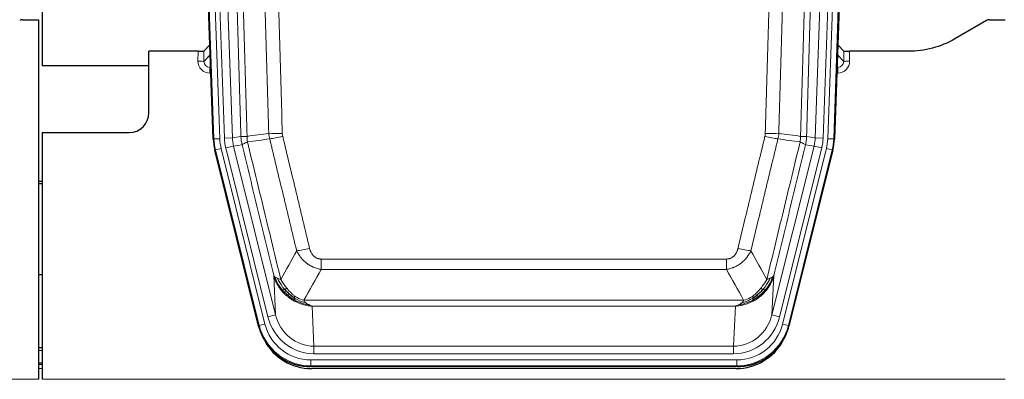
# Model space of a CAD drawing. Header units: inches. Extents: x 0 to 20790, y -12 to 14700.
# Tile 15 of 142: x 4569 to 5068, y 3637 to 3819. Entities that reach past the tile are written whole.
import ezdxf

# ---------------------------------------------------------------- set-up
doc = ezdxf.new("R2010")
doc.units = ezdxf.units.IN
doc.layers.add('1', color=7, linetype='Continuous', true_color=0xffffff)

msp = doc.modelspace()

# ---------------------------------------------------------------- linework, layer by layer
at = {"layer": '1', "color": 2, "linetype": 'Continuous', "lineweight": 25}
for p, q in [((4580.827, 4219.496), (4580.827, 3795.986)), ((4667.424, 3758.721), (4654.306, 4134.366)), ((4995.35, 4134.366), (4982.232, 3758.721)), ((4570.871, 3819.236), (4578.828, 3819.236)), ((4578.828, 3819.236), (4578.828, 3636.956)), ((5059.372, 3818.834), (5043.207, 3809.492)), ((5060.871, 3819.236), (5068.828, 3819.236)), ((4659.731, 3803.221), (4634.828, 3803.221)), ((4634.828, 3771.986), (4634.828, 3803.221)), ((4665.757, 3806.458), (4662.729, 3803.323)), ((4986.926, 3803.323), (4983.899, 3806.458)), ((5019.828, 3803.221), (4989.925, 3803.221)), ((4580.827, 3795.986), (4634.827, 3795.986)), ((4580.828, 3761.986), (4624.828, 3761.986)), ((4580.828, 3761.986), (4580.828, 3636.956)), ((4690.463, 3663.881), (4668.208, 3753.139)), ((4981.448, 3753.139), (4959.193, 3663.881)), ((4580.828, 3737.253), (4578.828, 3737.253)), ((4578.828, 3736.253), (4580.828, 3736.253)), ((4580.888, 3689.986), (4578.873, 3689.986)), ((4580.82, 3652.986), (4578.836, 3652.986)), ((4580.82, 3644.387), (4578.836, 3644.387)), ((4933.031, 3643.441), (4716.625, 3643.441)), ((4932.439, 3642.399), (4717.216, 3642.399))]:
    msp.add_line(p, q, dxfattribs=at)
at = {"layer": '1', "color": 110, "linetype": 'Continuous', "lineweight": 13}
for p, q in [((4667.797, 3758.773), (4654.686, 4134.216)), ((4657.68, 4134.321), (4670.791, 3758.878)), ((4660.072, 4133.379), (4673.138, 3759.208)), ((4664.064, 4133.518), (4677.131, 3759.347)), ((4972.525, 3759.347), (4985.592, 4133.518)), ((4989.584, 4133.379), (4976.517, 3759.208)), ((4978.864, 3758.878), (4991.975, 4134.321)), ((4994.969, 4134.216), (4981.859, 3758.773)), ((4659.72, 3798.174), (4659.731, 3803.221)), ((4662.729, 3803.323), (4662.719, 3798.092)), ((4986.937, 3798.092), (4986.926, 3803.323)), ((4989.925, 3803.221), (4989.935, 3798.174)), ((4662.719, 3798.092), (4665.933, 3801.42)), ((4983.723, 3801.42), (4986.937, 3798.092)), ((4666.138, 3795.527), (4665.711, 3795.084)), ((4665.711, 3795.084), (4665.711, 3792.165)), ((4665.711, 3795.084), (4666.154, 3795.084)), ((4665.711, 3792.165), (4666.256, 3792.165)), ((4983.944, 3792.165), (4983.4, 3792.165)), ((4983.502, 3795.084), (4983.944, 3795.084)), ((4983.944, 3795.084), (4983.517, 3795.527)), ((4983.944, 3795.084), (4983.944, 3792.165)), ((4667.424, 3758.721), (4667.797, 3758.773)), ((4670.791, 3758.878), (4667.797, 3758.773)), ((4673.138, 3759.208), (4677.131, 3759.347)), ((4677.131, 3759.347), (4681.507, 3759.962)), ((4968.149, 3759.962), (4972.525, 3759.347)), ((4972.525, 3759.347), (4976.517, 3759.208)), ((4981.859, 3758.773), (4978.864, 3758.878)), ((4981.859, 3758.773), (4982.232, 3758.721)), ((4668.582, 3753.191), (4668.208, 3753.139)), ((4671.489, 3753.916), (4668.582, 3753.191)), ((4690.756, 3664.256), (4668.582, 3753.191)), ((4671.489, 3753.916), (4693.662, 3664.981)), ((4673.836, 3754.246), (4677.712, 3755.212)), ((4695.188, 3668.608), (4673.836, 3754.246)), ((4682.063, 3755.824), (4677.712, 3755.212)), ((4677.712, 3755.212), (4699.064, 3669.574)), ((4950.592, 3669.574), (4971.944, 3755.212)), ((4954.468, 3668.608), (4975.82, 3754.246)), ((4955.993, 3664.981), (4978.167, 3753.916)), ((4981.074, 3753.191), (4958.9, 3664.256)), ((4971.944, 3755.212), (4967.592, 3755.824)), ((4971.944, 3755.212), (4975.82, 3754.246)), ((4981.074, 3753.191), (4978.167, 3753.916)), ((4981.448, 3753.139), (4981.074, 3753.191)), ((4722.157, 3692.688), (4722.157, 3697.929)), ((4722.157, 3697.929), (4927.499, 3697.929)), ((4927.499, 3692.688), (4927.499, 3697.929)), ((4927.499, 3692.688), (4722.157, 3692.688)), ((4699.064, 3669.574), (4698.106, 3689.63)), ((4951.55, 3689.63), (4950.592, 3669.574)), ((4713.425, 3677.069), (4936.231, 3677.069)), ((4717.538, 3674.039), (4718.506, 3653.76)), ((4932.118, 3674.039), (4717.538, 3674.039)), ((4931.149, 3653.76), (4932.118, 3674.039)), ((4695.188, 3668.608), (4699.064, 3669.574)), ((4954.468, 3668.608), (4950.592, 3669.574)), ((4690.463, 3663.881), (4690.756, 3664.256)), ((4693.662, 3664.981), (4690.756, 3664.256)), ((4958.9, 3664.256), (4955.993, 3664.981)), ((4958.9, 3664.256), (4959.193, 3663.881)), ((4718.506, 3649.896), (4718.506, 3653.76)), ((4718.506, 3653.76), (4931.149, 3653.76)), ((4931.149, 3649.896), (4931.149, 3653.76)), ((4580.82, 3651.531), (4578.836, 3651.531)), ((4931.149, 3649.896), (4718.506, 3649.896)), ((4580.82, 3645.357), (4578.836, 3645.357)), ((4580.82, 3642.387), (4578.836, 3642.387)), ((4716.918, 3643.816), (4716.625, 3643.441)), ((4716.918, 3643.816), (4716.918, 3646.812)), ((4716.918, 3646.812), (4932.738, 3646.812)), ((4932.738, 3643.816), (4716.918, 3643.816)), ((4932.738, 3643.816), (4932.738, 3646.812)), ((4933.031, 3643.441), (4932.738, 3643.816)), ((4090.828, 3636.956), (4578.828, 3636.956)), ((4580.828, 3636.956), (5068.828, 3636.956))]:
    msp.add_line(p, q, dxfattribs=at)
at = {"layer": '1', "color": 2, "linetype": 'Continuous', "lineweight": 25}
msp.add_arc((4624.828, 3771.986), 10, 270, 0, dxfattribs=at)
for centre, major_axis, ratio, start_param, end_param in [((4570.874, 3816.231), (0.923, -2.86), 0.9982885, 2.8298327, 3.3530369), ((5060.874, 3816.231), (0.923, -2.86), 0.9982885, 2.8298327, 3.3530369), ((4659.731, 3803.326), (-3, 0), 0.0349646, 1.5706703, 3.1078402), ((4989.925, 3803.326), (3, 0), 0.0349646, 3.1753451, 4.712515), ((4694.444, 3759.672, 0), (26.774, 3.763), 0.9986144, 3.0370169, 3.2461684), ((4955.212, 3759.672, 0), (-26.774, 3.763), 0.9986144, 3.0370169, 3.2461684), ((4716.682, 3670.478, 0), (16.66, 21.323), 0.9977958, 2.4794378, 2.7643876), ((4932.973, 3670.478, 0), (-16.66, 21.323), 0.9977958, 3.5187977, 3.8037475), ((4717.242, 3669.415), (16.639, 21.297), 0.9990195, 2.7203481, 3.8043419), ((4716.682, 3670.478, 0), (16.66, 21.323), 0.9977958, 2.7643876, 3.8037475), ((4932.414, 3669.415), (-16.639, 21.297), 0.9990195, 2.4788434, 3.5628372), ((4932.973, 3670.478, 0), (-16.66, 21.323), 0.9977958, 2.4794378, 3.5187977)]:
    msp.add_ellipse(centre, major_axis=major_axis, ratio=ratio, start_param=start_param, end_param=end_param, dxfattribs=at)
at = {"layer": '1', "color": 110, "linetype": 'Continuous', "lineweight": 13}
for centre, major_axis, ratio, start_param, end_param in [((4665.724, 3798.174), (-3.237, -5.067), 0.9977321, 5.2798208, 6.8506171), ((4659.72, 3798.095), (-3, 0.006), 0.0261769, 3.175273, 4.7124429), ((4665.724, 3798.095), (-1.726, -2.474), 0.9943829, 5.3201387, 6.890935), ((4983.932, 3798.174), (3.237, -5.067), 0.9977321, 5.7157535, 7.2865499), ((4983.932, 3798.095), (1.726, -2.474), 0.9943829, 5.6754356, 7.2462319), ((4989.935, 3798.095), (-3, -0.006), 0.0261769, 4.7123351, 6.249505), ((4694.809, 3759.723), (-26.766, -3.762), 0.9989218, 6.1786096, 6.387761), ((4694.809, 3759.723, 0), (23.799, 3.345), 0.9986144, 3.0370169, 3.2461684), ((4697.157, 3760.053), (-23.799, -3.345), 0.9986144, 6.1786096, 6.387761), ((4697.157, 3760.053), (-19.844, -2.789), 0.9980617, 6.1786096, 6.387761), ((4702.461, 3762.667), (-9.996, -0.288), 0.1133347, 0.8101184, 1.5675278), ((4702.648, 3761.261), (-9.719, -2.353), 0.1107863, 0.7983441, 1.5439815), ((4947.007, 3761.261), (-9.719, 2.353), 0.1107863, 1.5976112, 2.3432486), ((4947.195, 3762.667), (-9.996, 0.288), 0.1133347, 1.5740649, 2.3314742), ((4952.499, 3760.053), (19.844, -2.789), 0.9980617, 6.1786096, 6.387761), ((4952.499, 3760.053), (23.799, -3.345), 0.9986144, 6.1786096, 6.387761), ((4954.846, 3759.723, 0), (-23.799, 3.345), 0.9986144, 3.0370169, 3.2461684), ((4954.846, 3759.723), (26.766, -3.762), 0.9989218, 6.1786096, 6.387761), ((4716.31, 3704.686), (-9.722, -2.342), 0.1329353, 0.7958322, 1.5387903), ((4933.346, 3704.686), (9.722, -2.342), 0.1329353, 4.744395, 5.4873531), ((4718.427, 3674.743, 0), (1.185, -24.82), 0.9658521, 4.9157844, 6.2370968), ((4718.427, 3674.743), (1.001, -20.961), 0.9530564, 4.9157844, 6.2370968), ((4931.229, 3674.743), (-1.001, -20.961), 0.9530564, 0.0460885, 1.3674009), ((4931.229, 3674.743, 0), (-1.185, -24.82), 0.9658521, 0.0460885, 1.3674009), ((4716.969, 3670.845), (-16.651, -21.313), 0.9982842, 5.6210305, 6.9453401), ((4716.969, 3670.845, 0), (14.809, 18.954), 0.9977958, 2.4794378, 3.8037475), ((4932.687, 3670.845, 0), (-14.809, 18.954), 0.9977958, 2.4794378, 3.8037475), ((4932.687, 3670.845), (16.651, -21.313), 0.9982842, 5.6210305, 6.9453401)]:
    msp.add_ellipse(centre, major_axis=major_axis, ratio=ratio, start_param=start_param, end_param=end_param, dxfattribs=at)
for points, knots in [([(4681.507, 3759.962), (4681.062, 3775.372), (4680.157, 3806.218), (4678.75, 3852.559), (4677.78, 3883.503), (4677.225, 3900.922), (4677.163, 3902.858), (4677.039, 3906.73), (4676.853, 3912.537), (4676.417, 3926.091), (4676.038, 3937.712), (4675.72, 3947.398), (4675.656, 3949.336), (4675.529, 3953.211), (4675.337, 3959.023), (4674.887, 3972.585), (4674.496, 3984.209), (4673.71, 4007.458), (4672.647, 4038.456), (4671.006, 4084.954), (4669.882, 4115.952), (4669.312, 4131.451)], [0, 0, 0, 0, 0.125, 0.25, 0.375, 0.375, 0.390625, 0.390625, 0.40625, 0.4375, 0.5, 0.5, 0.515625, 0.515625, 0.53125, 0.5625, 0.625, 0.625, 0.75, 0.875, 1, 1, 1, 1]), ([(4672.367, 4132.927), (4672.939, 4117.372), (4674.066, 4086.262), (4675.712, 4039.597), (4676.778, 4008.487), (4677.566, 3985.154), (4677.958, 3973.488), (4678.409, 3959.877), (4678.601, 3954.044), (4678.73, 3950.155), (4678.793, 3948.211), (4679.112, 3938.489), (4679.492, 3926.826), (4679.93, 3913.223), (4680.116, 3907.395), (4680.24, 3903.509), (4680.302, 3901.566), (4680.859, 3884.083), (4681.831, 3853.027), (4683.242, 3806.517), (4684.15, 3775.559), (4684.596, 3760.093)], [0, 0, 0, 0, 0.125, 0.25, 0.375, 0.375, 0.4375, 0.46875, 0.484375, 0.484375, 0.5, 0.5, 0.5625, 0.59375, 0.609375, 0.609375, 0.625, 0.625, 0.75, 0.875, 1, 1, 1, 1]), ([(4965.059, 3760.093), (4965.115, 3762.026), (4965.171, 3763.96), (4965.283, 3767.827), (4965.451, 3773.629), (4965.847, 3787.169), (4966.19, 3798.782), (4966.884, 3822.015), (4967.824, 3853.014), (4969.282, 3899.579), (4970.287, 3930.665), (4970.861, 3948.163), (4970.925, 3950.107), (4971.053, 3953.996), (4971.245, 3959.83), (4971.697, 3973.443), (4972.088, 3985.114), (4972.417, 3994.84), (4972.482, 3996.786), (4972.614, 4000.676), (4972.813, 4006.512), (4973.278, 4020.129), (4973.681, 4031.8), (4974.492, 4055.141), (4975.589, 4086.259), (4976.717, 4117.372), (4977.288, 4132.927)], [0, 0, 0, 0, 0.015625, 0.015625, 0.03125, 0.0625, 0.125, 0.125, 0.25, 0.375, 0.5, 0.5, 0.515625, 0.515625, 0.53125, 0.5625, 0.625, 0.625, 0.640625, 0.640625, 0.65625, 0.6875, 0.75, 0.75, 0.875, 1, 1, 1, 1]), ([(4980.344, 4131.451), (4979.774, 4115.952), (4978.649, 4084.95), (4977.555, 4053.944), (4976.746, 4030.686), (4976.344, 4019.057), (4975.88, 4005.489), (4975.683, 3999.674), (4975.551, 3995.797), (4975.485, 3993.859), (4975.158, 3984.167), (4974.767, 3972.538), (4974.317, 3958.974), (4974.125, 3953.162), (4973.998, 3949.287), (4973.934, 3947.349), (4973.362, 3929.914), (4972.36, 3898.941), (4970.906, 3852.545), (4969.499, 3806.216), (4968.593, 3775.373), (4968.149, 3759.962)], [0, 0, 0, 0, 0.125, 0.25, 0.25, 0.3125, 0.34375, 0.359375, 0.359375, 0.375, 0.375, 0.4375, 0.46875, 0.484375, 0.484375, 0.5, 0.5, 0.625, 0.75, 0.875, 1, 1, 1, 1]), ([(4695.593, 3761.647), (4695.155, 3776.866), (4694.264, 3807.328), (4693.342, 3837.838), (4692.639, 3860.738), (4692.402, 3868.374), (4691.926, 3883.653), (4691.686, 3891.295), (4690.96, 3914.231), (4690.468, 3929.528), (4689.843, 3948.658), (4689.718, 3952.484), (4689.466, 3960.136), (4689.087, 3971.614), (4688.704, 3983.092), (4687.933, 4006.048), (4686.889, 4036.657), (4685.279, 4082.572), (4684.177, 4113.182), (4683.619, 4128.488)], [0, 0, 0, 0, 0.125, 0.25, 0.25, 0.3125, 0.3125, 0.375, 0.375, 0.5, 0.5, 0.53125, 0.53125, 0.5625, 0.625, 0.625, 0.75, 0.875, 1, 1, 1, 1]), ([(4690.502, 4128.831), (4691.06, 4113.506), (4692.161, 4082.858), (4693.768, 4036.886), (4694.81, 4006.239), (4695.581, 3983.254), (4695.964, 3971.761), (4696.342, 3960.269), (4696.593, 3952.608), (4696.718, 3948.777), (4697.342, 3929.623), (4697.833, 3914.307), (4698.559, 3891.343), (4698.798, 3883.691), (4699.274, 3868.393), (4699.51, 3860.747), (4700.212, 3837.819), (4701.133, 3807.271), (4702.023, 3776.771), (4702.461, 3761.533)], [0, 0, 0, 0, 0.125, 0.25, 0.375, 0.375, 0.4375, 0.46875, 0.46875, 0.5, 0.5, 0.625, 0.625, 0.6875, 0.6875, 0.75, 0.75, 0.875, 1, 1, 1, 1]), ([(4947.195, 3761.533), (4947.633, 3776.771), (4948.523, 3807.271), (4949.443, 3837.819), (4950.146, 3860.747), (4950.381, 3868.393), (4950.857, 3883.691), (4951.097, 3891.343), (4951.822, 3914.307), (4952.314, 3929.623), (4952.937, 3948.777), (4953.062, 3952.608), (4953.314, 3960.269), (4953.692, 3971.761), (4954.075, 3983.254), (4954.845, 4006.239), (4955.888, 4036.886), (4957.495, 4082.858), (4958.596, 4113.506), (4959.153, 4128.831)], [0, 0, 0, 0, 0.125, 0.25, 0.25, 0.3125, 0.3125, 0.375, 0.375, 0.5, 0.5, 0.53125, 0.53125, 0.5625, 0.625, 0.625, 0.75, 0.875, 1, 1, 1, 1]), ([(4966.037, 4128.488), (4965.478, 4113.182), (4964.376, 4082.572), (4962.767, 4036.657), (4961.723, 4006.048), (4960.951, 3983.092), (4960.568, 3971.614), (4960.189, 3960.136), (4959.938, 3952.484), (4959.812, 3948.658), (4959.188, 3929.528), (4958.696, 3914.231), (4957.97, 3891.295), (4957.73, 3883.653), (4957.253, 3868.374), (4957.017, 3860.738), (4956.314, 3837.838), (4955.392, 3807.328), (4954.501, 3776.866), (4954.062, 3761.647)], [0, 0, 0, 0, 0.125, 0.25, 0.375, 0.375, 0.4375, 0.46875, 0.46875, 0.5, 0.5, 0.625, 0.625, 0.6875, 0.6875, 0.75, 0.75, 0.875, 1, 1, 1, 1]), ([(4681.507, 3759.962), (4681.532, 3759.96), (4681.583, 3759.957), (4681.772, 3759.955), (4682.041, 3759.956), (4682.516, 3759.963), (4683.3, 3759.992), (4684.164, 3760.059), (4684.596, 3760.093)], [0, 0, 0, 0, 0.1250992, 0.25018, 0.3752424, 0.5002868, 0.7501372, 1, 1, 1, 1]), ([(4682.063, 3755.824), (4681.994, 3756.129), (4681.84, 3756.806), (4681.647, 3758.007), (4681.54, 3759.086), (4681.514, 3759.783), (4681.507, 3759.962)], [0, 0, 0, 0, 0.2247758, 0.4999124, 0.8717677, 1, 1, 1, 1]), ([(4682.063, 3755.824), (4682.085, 3755.875), (4682.162, 3755.941), (4682.426, 3756.108), (4682.612, 3756.208), (4683.083, 3756.445), (4683.369, 3756.582), (4684.027, 3756.892), (4684.4, 3757.066), (4684.809, 3757.258)], [0, 0, 0, 0, 0.25, 0.25, 0.5, 0.5, 0.75, 0.75, 1, 1, 1, 1]), ([(4684.809, 3757.258), (4684.733, 3757.724), (4684.691, 3758.194), (4684.633, 3759.139), (4684.617, 3759.615), (4684.596, 3760.093)], [0, 0, 0, 0, 0.5, 0.5, 1, 1, 1, 1]), ([(4684.809, 3757.258), (4687.631, 3745.634), (4690.446, 3734.018), (4694.66, 3716.606), (4696.063, 3710.805), (4698.865, 3699.207), (4700.265, 3693.41), (4701.662, 3687.616)], [0, 0, 0, 0, 0.5, 0.5, 0.75, 0.75, 1, 1, 1, 1]), ([(4709.73, 3702.125), (4708.594, 3706.846), (4707.458, 3711.568), (4705.182, 3721.016), (4704.044, 3725.742), (4700.624, 3739.923), (4698.34, 3749.382), (4696.052, 3758.848)], [0, 0, 0, 0, 0.25, 0.25, 0.5, 0.5, 1, 1, 1, 1]), ([(4702.648, 3760.122), (4702.592, 3760.354), (4702.549, 3760.587), (4702.487, 3761.058), (4702.468, 3761.294), (4702.461, 3761.533)], [0, 0, 0, 0, 0.5, 0.5, 1, 1, 1, 1]), ([(4702.648, 3760.122), (4704.934, 3750.643), (4707.215, 3741.17), (4710.63, 3726.97), (4711.768, 3722.237), (4714.04, 3712.776), (4715.176, 3708.047), (4716.31, 3703.32)], [0, 0, 0, 0, 0.5, 0.5, 0.75, 0.75, 1, 1, 1, 1]), ([(4933.346, 3703.32), (4934.48, 3708.047), (4935.615, 3712.776), (4937.888, 3722.237), (4939.025, 3726.97), (4942.441, 3741.17), (4944.722, 3750.643), (4947.007, 3760.122)], [0, 0, 0, 0, 0.25, 0.25, 0.5, 0.5, 1, 1, 1, 1]), ([(4953.604, 3758.848), (4951.315, 3749.382), (4949.032, 3739.923), (4945.612, 3725.742), (4944.473, 3721.016), (4942.198, 3711.568), (4941.062, 3706.846), (4939.926, 3702.125)], [0, 0, 0, 0, 0.5, 0.5, 0.75, 0.75, 1, 1, 1, 1]), ([(4947.195, 3761.533), (4947.188, 3761.294), (4947.169, 3761.058), (4947.107, 3760.587), (4947.063, 3760.354), (4947.007, 3760.122)], [0, 0, 0, 0, 0.5, 0.5, 1, 1, 1, 1]), ([(4947.993, 3687.616), (4949.391, 3693.41), (4950.791, 3699.207), (4953.593, 3710.805), (4954.996, 3716.606), (4959.209, 3734.018), (4962.025, 3745.634), (4964.847, 3757.258)], [0, 0, 0, 0, 0.25, 0.25, 0.5, 0.5, 1, 1, 1, 1]), ([(4965.059, 3760.093), (4965.038, 3759.615), (4965.023, 3759.139), (4964.965, 3758.194), (4964.922, 3757.724), (4964.847, 3757.258)], [0, 0, 0, 0, 0.5, 0.5, 1, 1, 1, 1]), ([(4964.847, 3757.258), (4965.256, 3757.066), (4965.629, 3756.892), (4966.287, 3756.582), (4966.573, 3756.445), (4967.044, 3756.208), (4967.23, 3756.108), (4967.493, 3755.941), (4967.571, 3755.875), (4967.592, 3755.824)], [0, 0, 0, 0, 0.25, 0.25, 0.5, 0.5, 0.75, 0.75, 1, 1, 1, 1]), ([(4965.059, 3760.093), (4965.249, 3760.077), (4965.65, 3760.045), (4966.216, 3760.009), (4966.77, 3759.979), (4967.386, 3759.957), (4967.945, 3759.949), (4968.081, 3759.958), (4968.149, 3759.962)], [0, 0, 0, 0, 0.1064395, 0.2252974, 0.3565726, 0.5002636, 0.7501339, 1, 1, 1, 1]), ([(4968.149, 3759.962), (4968.142, 3759.783), (4968.115, 3759.085), (4968.009, 3758.007), (4967.815, 3756.806), (4967.662, 3756.129), (4967.592, 3755.824)], [0, 0, 0, 0, 0.1283244, 0.5000876, 0.7752121, 1, 1, 1, 1]), ([(4698.106, 3689.63), (4696.775, 3695.137), (4695.443, 3700.647), (4692.775, 3711.672), (4691.44, 3717.186), (4687.429, 3733.735), (4684.749, 3744.776), (4682.063, 3755.824)], [0, 0, 0, 0, 0.25, 0.25, 0.5, 0.5, 1, 1, 1, 1]), ([(4967.592, 3755.824), (4964.907, 3744.776), (4962.227, 3733.735), (4958.216, 3717.186), (4956.881, 3711.672), (4954.213, 3700.647), (4952.881, 3695.137), (4951.55, 3689.63)], [0, 0, 0, 0, 0.5, 0.5, 0.75, 0.75, 1, 1, 1, 1]), ([(4722.157, 3697.929), (4721.974, 3697.929), (4721.792, 3697.937), (4721.428, 3697.968), (4721.248, 3697.993), (4720.893, 3698.058), (4720.717, 3698.099), (4720.37, 3698.199), (4720.199, 3698.257), (4719.988, 3698.343), (4719.946, 3698.36), (4719.863, 3698.397), (4719.738, 3698.453), (4719.617, 3698.514), (4719.378, 3698.641), (4719.07, 3698.828), (4718.783, 3699.045), (4718.61, 3699.19), (4718.576, 3699.22), (4718.508, 3699.28), (4718.474, 3699.31), (4718.374, 3699.403), (4718.309, 3699.466), (4718.12, 3699.659), (4718, 3699.793), (4717.774, 3700.071), (4717.666, 3700.214), (4717.464, 3700.509), (4717.368, 3700.661), (4717.255, 3700.856), (4717.233, 3700.895), (4717.189, 3700.974), (4717.167, 3701.014), (4717.104, 3701.134), (4717.063, 3701.214), (4716.944, 3701.456), (4716.87, 3701.62), (4716.733, 3701.951), (4716.67, 3702.118), (4716.493, 3702.625), (4716.394, 3702.969), (4716.31, 3703.32)], [0, 0, 0, 0, 0.0625, 0.0625, 0.125, 0.125, 0.1875, 0.1875, 0.25, 0.25, 0.265625, 0.265625, 0.28125, 0.3125, 0.3125, 0.375, 0.4375, 0.4375, 0.453125, 0.453125, 0.46875, 0.46875, 0.5, 0.5, 0.5625, 0.5625, 0.625, 0.625, 0.6875, 0.6875, 0.703125, 0.703125, 0.71875, 0.71875, 0.75, 0.75, 0.8125, 0.8125, 0.875, 0.875, 1, 1, 1, 1]), ([(4933.346, 3703.32), (4933.325, 3703.232), (4933.303, 3703.145), (4933.257, 3702.97), (4933.233, 3702.883), (4933.157, 3702.624), (4933.103, 3702.454), (4932.985, 3702.116), (4932.922, 3701.949), (4932.785, 3701.619), (4932.712, 3701.456), (4932.554, 3701.135), (4932.47, 3700.976), (4932.335, 3700.743), (4932.288, 3700.666), (4932.192, 3700.513), (4932.142, 3700.437), (4931.988, 3700.213), (4931.881, 3700.068), (4931.653, 3699.79), (4931.533, 3699.656), (4931.343, 3699.463), (4931.246, 3699.368), (4931.145, 3699.277), (4931.077, 3699.217), (4931.042, 3699.187), (4930.868, 3699.041), (4930.724, 3698.932), (4930.277, 3698.63), (4929.96, 3698.461), (4929.54, 3698.291), (4929.454, 3698.259), (4929.281, 3698.2), (4929.195, 3698.172), (4928.933, 3698.097), (4928.757, 3698.056), (4928.402, 3697.992), (4928.223, 3697.968), (4927.863, 3697.937), (4927.682, 3697.929), (4927.499, 3697.929)], [0, 0, 0, 0, 0.03125, 0.03125, 0.0625, 0.0625, 0.125, 0.125, 0.1875, 0.1875, 0.25, 0.25, 0.3125, 0.3125, 0.34375, 0.34375, 0.375, 0.375, 0.4375, 0.4375, 0.5, 0.5, 0.53125, 0.546875, 0.546875, 0.5625, 0.5625, 0.625, 0.625, 0.75, 0.75, 0.78125, 0.78125, 0.8125, 0.8125, 0.875, 0.875, 0.9375, 0.9375, 1, 1, 1, 1]), ([(4722.157, 3692.688), (4721.822, 3692.736), (4721.489, 3692.795), (4720.826, 3692.934), (4720.497, 3693.014), (4719.522, 3693.285), (4718.884, 3693.506), (4718.181, 3693.803), (4718.103, 3693.837), (4717.948, 3693.906), (4717.87, 3693.941), (4717.639, 3694.048), (4717.486, 3694.122), (4717.031, 3694.35), (4716.436, 3694.673), (4715.864, 3695.035), (4715.442, 3695.32), (4715.234, 3695.466), (4715.028, 3695.618), (4714.892, 3695.72), (4714.824, 3695.772), (4714.219, 3696.241), (4713.711, 3696.69), (4712.992, 3697.406), (4712.759, 3697.652), (4712.421, 3698.032), (4712.31, 3698.161), (4712.091, 3698.422), (4711.983, 3698.554), (4711.456, 3699.221), (4711.068, 3699.775), (4710.353, 3700.922), (4710.027, 3701.514), (4709.73, 3702.125)], [0, 0, 0, 0, 0.0625, 0.0625, 0.125, 0.125, 0.25, 0.25, 0.265625, 0.265625, 0.28125, 0.28125, 0.3125, 0.3125, 0.375, 0.4375, 0.4375, 0.46875, 0.484375, 0.484375, 0.5, 0.5, 0.625, 0.625, 0.6875, 0.6875, 0.71875, 0.71875, 0.75, 0.75, 0.875, 0.875, 1, 1, 1, 1]), ([(4939.926, 3702.125), (4939.629, 3701.514), (4939.302, 3700.922), (4938.589, 3699.778), (4938.203, 3699.226), (4937.574, 3698.43), (4937.303, 3698.105), (4937.017, 3697.789), (4936.902, 3697.663), (4936.844, 3697.6), (4936.669, 3697.414), (4936.55, 3697.292), (4935.948, 3696.692), (4935.438, 3696.242), (4934.766, 3695.721), (4934.63, 3695.619), (4934.423, 3695.469), (4934.353, 3695.419), (4934.214, 3695.321), (4934.144, 3695.273), (4933.791, 3695.035), (4933.504, 3694.854), (4932.628, 3694.34), (4932.024, 3694.036), (4931.32, 3693.738), (4931.241, 3693.706), (4931.084, 3693.642), (4931.005, 3693.611), (4930.767, 3693.519), (4930.607, 3693.461), (4930.127, 3693.294), (4929.805, 3693.193), (4928.83, 3692.923), (4928.169, 3692.785), (4927.499, 3692.688)], [0, 0, 0, 0, 0.125, 0.125, 0.25, 0.25, 0.3125, 0.328125, 0.328125, 0.34375, 0.34375, 0.375, 0.375, 0.5, 0.5, 0.53125, 0.53125, 0.546875, 0.546875, 0.5625, 0.5625, 0.625, 0.625, 0.75, 0.75, 0.765625, 0.765625, 0.78125, 0.78125, 0.8125, 0.8125, 0.875, 0.875, 1, 1, 1, 1]), ([(4702.138, 3681.803), (4701.891, 3682.11), (4701.334, 3682.801), (4700.5, 3684.024), (4699.616, 3685.565), (4698.749, 3687.453), (4698.33, 3688.872), (4698.106, 3689.63)], [0, 0, 0, 0, 0.132495, 0.2987501, 0.4987593, 0.7325133, 1, 1, 1, 1]), ([(4702.628, 3682.033), (4702.193, 3682.543), (4701.783, 3683.073), (4700.253, 3685.255), (4699.357, 3687.034), (4698.745, 3688.847)], [0, 0, 0, 0, 0.25, 0.25, 1, 1, 1, 1]), ([(4703.614, 3682.56), (4703.242, 3682.992), (4702.885, 3683.436), (4701.525, 3685.255), (4700.654, 3686.709), (4699.955, 3688.175)], [0, 0, 0, 0, 0.25, 0.25, 1, 1, 1, 1]), ([(4704.838, 3683.009), (4704.539, 3683.379), (4704.249, 3683.757), (4703.122, 3685.287), (4702.355, 3686.475), (4701.662, 3687.616)], [0, 0, 0, 0, 0.25, 0.25, 1, 1, 1, 1]), ([(4947.993, 3687.616), (4947.3, 3686.475), (4946.534, 3685.287), (4945.407, 3683.757), (4945.117, 3683.379), (4944.818, 3683.009)], [0, 0, 0, 0, 0.75, 0.75, 1, 1, 1, 1]), ([(4949.7, 3688.175), (4949.002, 3686.709), (4948.131, 3685.255), (4946.77, 3683.436), (4946.414, 3682.992), (4946.042, 3682.56)], [0, 0, 0, 0, 0.75, 0.75, 1, 1, 1, 1]), ([(4950.911, 3688.847), (4950.298, 3687.034), (4949.403, 3685.255), (4947.873, 3683.073), (4947.463, 3682.543), (4947.028, 3682.033)], [0, 0, 0, 0, 0.75, 0.75, 1, 1, 1, 1]), ([(4951.55, 3689.63), (4951.429, 3689.196), (4951.194, 3688.357), (4950.753, 3687.174), (4950.283, 3686.103), (4949.794, 3685.142), (4949.302, 3684.286), (4948.819, 3683.532), (4948.358, 3682.874), (4947.93, 3682.306), (4947.649, 3681.963), (4947.518, 3681.803)], [0, 0, 0, 0, 0.1527923, 0.2951653, 0.4271184, 0.5486511, 0.6597631, 0.7604539, 0.8507236, 0.9305721, 1, 1, 1, 1]), ([(4949.7, 3688.175), (4949.578, 3688.124), (4949.449, 3688.074), (4949.117, 3687.951), (4948.906, 3687.881), (4948.465, 3687.744), (4948.234, 3687.679), (4947.993, 3687.616)], [0, 0, 0, 0, 0.25, 0.25, 0.625, 0.625, 1, 1, 1, 1]), ([(4950.911, 3688.847), (4950.872, 3688.816), (4950.831, 3688.786), (4950.664, 3688.667), (4950.525, 3688.581), (4950.221, 3688.413), (4950.057, 3688.331), (4949.822, 3688.226), (4949.762, 3688.2), (4949.7, 3688.175)], [0, 0, 0, 0, 0.125, 0.125, 0.5, 0.5, 0.875, 0.875, 1, 1, 1, 1]), ([(4951.55, 3689.63), (4951.466, 3689.421), (4951.324, 3689.221), (4951.061, 3688.969), (4950.989, 3688.907), (4950.911, 3688.847)], [0, 0, 0, 0, 0.75, 0.75, 1, 1, 1, 1]), ([(4702.628, 3682.033), (4702.659, 3682.05), (4702.691, 3682.068), (4702.825, 3682.143), (4702.938, 3682.206), (4703.188, 3682.342), (4703.324, 3682.414), (4703.515, 3682.512), (4703.564, 3682.536), (4703.614, 3682.56)], [0, 0, 0, 0, 0.125, 0.125, 0.5, 0.5, 0.875, 0.875, 1, 1, 1, 1]), ([(4703.614, 3682.56), (4703.712, 3682.608), (4703.814, 3682.656), (4704.07, 3682.77), (4704.228, 3682.834), (4704.538, 3682.941), (4704.692, 3682.983), (4704.838, 3683.009)], [0, 0, 0, 0, 0.25, 0.25, 0.625, 0.625, 1, 1, 1, 1]), ([(4708.807, 3679.13), (4708.627, 3679.261), (4708.448, 3679.396), (4707.741, 3679.955), (4707.227, 3680.415), (4706.233, 3681.396), (4705.753, 3681.917), (4705.139, 3682.641), (4704.987, 3682.824), (4704.838, 3683.009)], [0, 0, 0, 0, 0.125, 0.125, 0.5, 0.5, 0.875, 0.875, 1, 1, 1, 1]), ([(4944.818, 3683.009), (4944.668, 3682.824), (4944.517, 3682.641), (4943.903, 3681.917), (4943.423, 3681.396), (4942.429, 3680.415), (4941.914, 3679.955), (4941.207, 3679.396), (4941.029, 3679.261), (4940.849, 3679.13)], [0, 0, 0, 0, 0.125, 0.125, 0.5, 0.5, 0.875, 0.875, 1, 1, 1, 1]), ([(4946.042, 3682.56), (4945.944, 3682.608), (4945.842, 3682.656), (4945.585, 3682.77), (4945.428, 3682.834), (4945.117, 3682.941), (4944.964, 3682.983), (4944.818, 3683.009)], [0, 0, 0, 0, 0.25, 0.25, 0.625, 0.625, 1, 1, 1, 1]), ([(4947.028, 3682.033), (4946.997, 3682.05), (4946.965, 3682.068), (4946.83, 3682.143), (4946.717, 3682.206), (4946.468, 3682.342), (4946.332, 3682.414), (4946.14, 3682.512), (4946.092, 3682.536), (4946.042, 3682.56)], [0, 0, 0, 0, 0.125, 0.125, 0.5, 0.5, 0.875, 0.875, 1, 1, 1, 1]), ([(4702.138, 3681.803), (4702.173, 3681.809), (4702.216, 3681.824), (4702.321, 3681.869), (4702.384, 3681.901), (4702.51, 3681.968), (4702.566, 3681.999), (4702.628, 3682.033)], [0, 0, 0, 0, 0.375, 0.375, 0.75, 0.75, 1, 1, 1, 1]), ([(4709.14, 3676.32), (4708.743, 3676.525), (4707.931, 3676.943), (4706.737, 3677.681), (4705.541, 3678.526), (4704.361, 3679.493), (4703.205, 3680.58), (4702.498, 3681.39), (4702.138, 3681.803)], [0, 0, 0, 0, 0.1495041, 0.3058451, 0.4690463, 0.6391276, 0.8161069, 1, 1, 1, 1]), ([(4708.657, 3678.149), (4708.655, 3678.247), (4708.657, 3678.344), (4708.67, 3678.578), (4708.686, 3678.712), (4708.734, 3678.948), (4708.767, 3679.051), (4708.807, 3679.13)], [0, 0, 0, 0, 0.25, 0.25, 0.625, 0.625, 1, 1, 1, 1]), ([(4708.826, 3677.033), (4708.814, 3677.073), (4708.802, 3677.114), (4708.757, 3677.283), (4708.728, 3677.419), (4708.685, 3677.704), (4708.67, 3677.853), (4708.659, 3678.05), (4708.658, 3678.1), (4708.657, 3678.149)], [0, 0, 0, 0, 0.125, 0.125, 0.5, 0.5, 0.875, 0.875, 1, 1, 1, 1]), ([(4714.296, 3675.731), (4712.885, 3676.051), (4711.449, 3676.592), (4709.578, 3677.585), (4709.114, 3677.856), (4708.657, 3678.149)], [0, 0, 0, 0, 0.75, 0.75, 1, 1, 1, 1]), ([(4713.425, 3677.069), (4712.205, 3677.282), (4711.029, 3677.747), (4709.535, 3678.628), (4709.168, 3678.869), (4708.807, 3679.13)], [0, 0, 0, 0, 0.75, 0.75, 1, 1, 1, 1]), ([(4940.999, 3678.149), (4940.541, 3677.856), (4940.077, 3677.585), (4938.207, 3676.592), (4936.77, 3676.051), (4935.36, 3675.731)], [0, 0, 0, 0, 0.25, 0.25, 1, 1, 1, 1]), ([(4940.849, 3679.13), (4940.488, 3678.869), (4940.121, 3678.628), (4938.627, 3677.747), (4937.451, 3677.282), (4936.231, 3677.069)], [0, 0, 0, 0, 0.25, 0.25, 1, 1, 1, 1]), ([(4947.518, 3681.803), (4947.21, 3681.447), (4946.602, 3680.748), (4945.62, 3679.792), (4944.616, 3678.926), (4943.596, 3678.15), (4942.57, 3677.46), (4941.548, 3676.848), (4940.855, 3676.494), (4940.515, 3676.32)], [0, 0, 0, 0, 0.1580483, 0.3110147, 0.4589091, 0.6017421, 0.7395257, 0.8722733, 1, 1, 1, 1]), ([(4940.83, 3677.033), (4940.842, 3677.073), (4940.854, 3677.114), (4940.898, 3677.283), (4940.927, 3677.419), (4940.971, 3677.704), (4940.986, 3677.853), (4940.996, 3678.05), (4940.998, 3678.1), (4940.999, 3678.149)], [0, 0, 0, 0, 0.125, 0.125, 0.5, 0.5, 0.875, 0.875, 1, 1, 1, 1]), ([(4940.999, 3678.149), (4941, 3678.247), (4940.999, 3678.344), (4940.985, 3678.578), (4940.969, 3678.712), (4940.921, 3678.948), (4940.889, 3679.051), (4940.849, 3679.13)], [0, 0, 0, 0, 0.25, 0.25, 0.625, 0.625, 1, 1, 1, 1]), ([(4947.518, 3681.803), (4947.447, 3681.816), (4947.347, 3681.86), (4947.146, 3681.968), (4947.09, 3681.999), (4947.028, 3682.033)], [0, 0, 0, 0, 0.75, 0.75, 1, 1, 1, 1]), ([(4709.14, 3676.32), (4709.107, 3676.379), (4709.068, 3676.448), (4708.986, 3676.61), (4708.943, 3676.702), (4708.876, 3676.877), (4708.85, 3676.953), (4708.826, 3677.033)], [0, 0, 0, 0, 0.375, 0.375, 0.75, 0.75, 1, 1, 1, 1]), ([(4715.967, 3674.73), (4714.195, 3674.953), (4712.365, 3675.436), (4709.991, 3676.441), (4709.404, 3676.723), (4708.826, 3677.033)], [0, 0, 0, 0, 0.75, 0.75, 1, 1, 1, 1]), ([(4717.538, 3674.039), (4717.093, 3674.08), (4716.192, 3674.163), (4714.818, 3674.393), (4713.415, 3674.711), (4711.991, 3675.134), (4710.554, 3675.659), (4709.615, 3676.098), (4709.14, 3676.32)], [0, 0, 0, 0, 0.1561441, 0.3164106, 0.4808681, 0.6495804, 0.8226062, 1, 1, 1, 1]), ([(4714.296, 3675.731), (4714.177, 3675.827), (4714.067, 3675.927), (4713.819, 3676.186), (4713.694, 3676.35), (4713.508, 3676.696), (4713.446, 3676.877), (4713.425, 3677.069)], [0, 0, 0, 0, 0.25, 0.25, 0.625, 0.625, 1, 1, 1, 1]), ([(4715.967, 3674.73), (4715.893, 3674.766), (4715.819, 3674.802), (4715.523, 3674.949), (4715.301, 3675.067), (4714.874, 3675.317), (4714.669, 3675.449), (4714.416, 3675.635), (4714.355, 3675.682), (4714.296, 3675.731)], [0, 0, 0, 0, 0.125, 0.125, 0.5, 0.5, 0.875, 0.875, 1, 1, 1, 1]), ([(4717.538, 3674.039), (4717.385, 3674.105), (4717.209, 3674.179), (4716.826, 3674.343), (4716.619, 3674.432), (4716.261, 3674.592), (4716.115, 3674.66), (4715.967, 3674.73)], [0, 0, 0, 0, 0.375, 0.375, 0.75, 0.75, 1, 1, 1, 1]), ([(4940.515, 3676.32), (4940.108, 3676.128), (4939.302, 3675.748), (4938.069, 3675.277), (4936.845, 3674.883), (4935.633, 3674.566), (4934.439, 3674.322), (4933.268, 3674.142), (4932.498, 3674.073), (4932.118, 3674.039)], [0, 0, 0, 0, 0.1523218, 0.3014284, 0.4473536, 0.5901335, 0.7298066, 0.8664141, 1, 1, 1, 1]), ([(4932.118, 3674.039), (4932.24, 3674.091), (4932.516, 3674.207), (4933.05, 3674.432), (4933.463, 3674.625), (4933.689, 3674.73)], [0, 0, 0, 0, 0.2664231, 0.5992998, 1, 1, 1, 1]), ([(4940.83, 3677.033), (4940.252, 3676.723), (4939.664, 3676.441), (4937.291, 3675.436), (4935.461, 3674.953), (4933.689, 3674.73)], [0, 0, 0, 0, 0.25, 0.25, 1, 1, 1, 1]), ([(4933.689, 3674.73), (4933.899, 3674.835), (4934.192, 3674.98), (4934.638, 3675.229), (4934.991, 3675.448), (4935.244, 3675.642), (4935.36, 3675.731)], [0, 0, 0, 0, 0.3659786, 0.5111863, 0.7766492, 1, 1, 1, 1]), ([(4935.36, 3675.731), (4935.593, 3675.937), (4936.015, 3676.31), (4936.164, 3676.834), (4936.231, 3677.069)], [0, 0, 0, 0, 0.5515604, 1, 1, 1, 1]), ([(4940.515, 3676.32), (4940.549, 3676.379), (4940.588, 3676.448), (4940.67, 3676.61), (4940.713, 3676.702), (4940.78, 3676.877), (4940.806, 3676.953), (4940.83, 3677.033)], [0, 0, 0, 0, 0.375, 0.375, 0.75, 0.75, 1, 1, 1, 1])]:
    msp.add_open_spline(points, degree=3, knots=knots, dxfattribs=at)
at = {"layer": '1', "color": 2, "linetype": 'Continuous', "lineweight": 25}
for points, knots in [([(5043.207, 3809.492), (5039.674, 3807.45), (5035.872, 3805.873), (5027.989, 3803.759), (5023.909, 3803.221), (5019.828, 3803.221)], [0, 0, 0, 0, 0.5, 0.5, 1, 1, 1, 1]), ([(4708.657, 3678.149), (4708.428, 3678.295), (4708.201, 3678.446), (4707.299, 3679.072), (4706.64, 3679.588), (4705.37, 3680.699), (4704.76, 3681.295), (4703.989, 3682.131), (4703.799, 3682.344), (4703.614, 3682.56)], [0, 0, 0, 0, 0.125, 0.125, 0.5, 0.5, 0.875, 0.875, 1, 1, 1, 1]), ([(4946.042, 3682.56), (4945.856, 3682.344), (4945.667, 3682.131), (4944.895, 3681.295), (4944.285, 3680.699), (4943.016, 3679.588), (4942.356, 3679.072), (4941.455, 3678.446), (4941.228, 3678.295), (4940.999, 3678.149)], [0, 0, 0, 0, 0.125, 0.125, 0.5, 0.5, 0.875, 0.875, 1, 1, 1, 1]), ([(4708.826, 3677.033), (4708.537, 3677.188), (4708.25, 3677.35), (4707.116, 3678.028), (4706.293, 3678.6), (4704.728, 3679.86), (4703.987, 3680.547), (4703.069, 3681.527), (4702.845, 3681.778), (4702.628, 3682.033)], [0, 0, 0, 0, 0.125, 0.125, 0.5, 0.5, 0.875, 0.875, 1, 1, 1, 1]), ([(4947.028, 3682.033), (4946.811, 3681.778), (4946.587, 3681.527), (4945.669, 3680.547), (4944.927, 3679.86), (4943.363, 3678.6), (4942.539, 3678.028), (4941.405, 3677.35), (4941.119, 3677.188), (4940.83, 3677.033)], [0, 0, 0, 0, 0.125, 0.125, 0.5, 0.5, 0.875, 0.875, 1, 1, 1, 1])]:
    msp.add_open_spline(points, degree=3, knots=knots, dxfattribs=at)
at = {"layer": '1', "color": 110, "linetype": 'Continuous', "lineweight": 13}
for points in [[(4684.596, 3760.093), (4688.262, 3760.613), (4691.927, 3761.131), (4695.593, 3761.647)], [(4696.052, 3758.848), (4692.304, 3758.32), (4688.556, 3757.791), (4684.809, 3757.258)], [(4696.052, 3758.848), (4695.94, 3759.307), (4695.751, 3760.234), (4695.634, 3761.174), (4695.593, 3761.647)], [(4954.062, 3761.647), (4954.022, 3761.174), (4953.905, 3760.234), (4953.716, 3759.307), (4953.604, 3758.848)], [(4964.847, 3757.258), (4961.1, 3757.791), (4957.352, 3758.32), (4953.604, 3758.848)], [(4954.062, 3761.647), (4957.729, 3761.131), (4961.394, 3760.613), (4965.059, 3760.093)], [(4701.662, 3687.616), (4704.336, 3692.457), (4707.026, 3697.293), (4709.73, 3702.125)], [(4939.926, 3702.125), (4942.63, 3697.293), (4945.319, 3692.457), (4947.993, 3687.616)], [(4722.157, 3692.688), (4719.229, 3687.487), (4716.318, 3682.281), (4713.425, 3677.069)], [(4936.231, 3677.069), (4933.338, 3682.281), (4930.427, 3687.487), (4927.499, 3692.688)], [(4698.106, 3689.63), (4698.22, 3689.343), (4698.435, 3689.081), (4698.745, 3688.847)], [(4698.745, 3688.847), (4699.058, 3688.596), (4699.465, 3688.371), (4699.955, 3688.175)], [(4699.955, 3688.175), (4700.447, 3687.962), (4701.021, 3687.775), (4701.662, 3687.616)]]:
    msp.add_open_spline(points, degree=3, dxfattribs=at)

doc.saveas('drawing.dxf')
